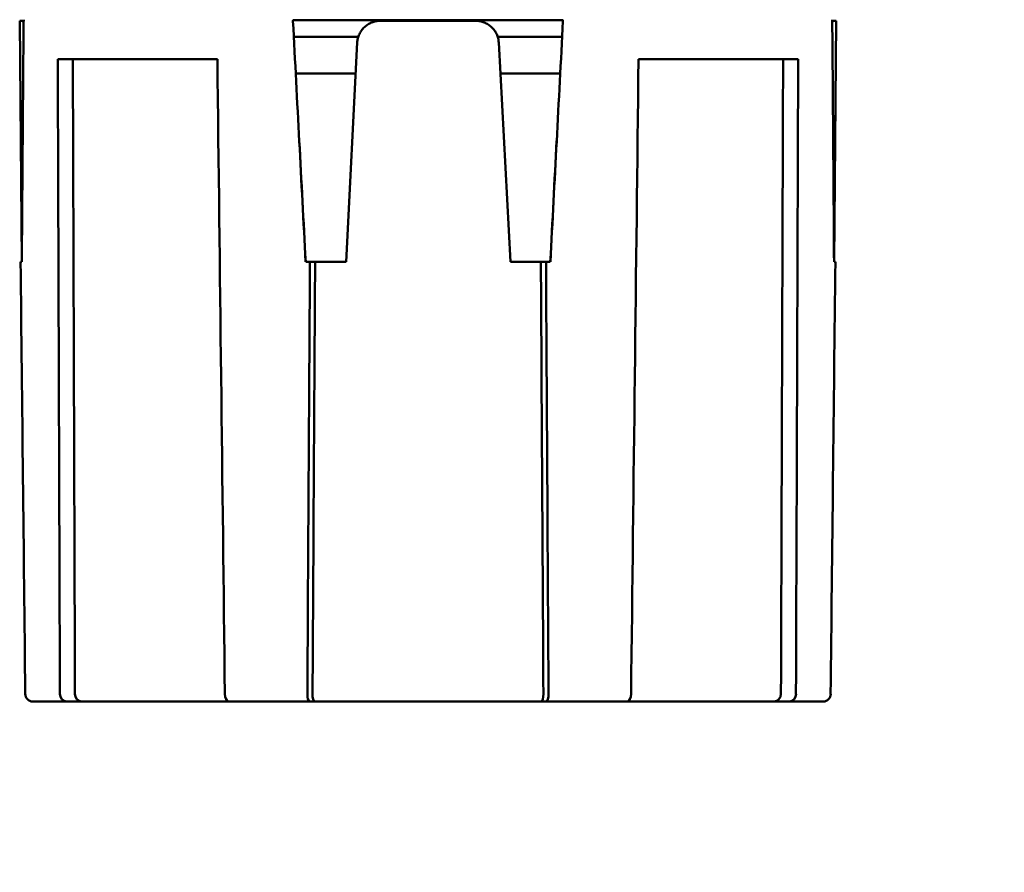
# Model space of a CAD drawing. Header units: inches. Extents: x 0.1 to 33.9, y 0.6 to 21.4.
# Tile 28 of 256: x 8.7 to 10, y 11.5 to 12.6. Entities that reach past the tile are written whole.
import ezdxf

# ---------------------------------------------------------------- set-up
doc = ezdxf.new("R2010")
doc.units = ezdxf.units.IN
doc.header["$MEASUREMENT"] = 0
doc.layers.add('Dimension (ANSI)', color=7, linetype='Continuous', lineweight=25)
doc.layers.add('Visible (ANSI)', color=7, linetype='Continuous', lineweight=50)
doc.styles.add('Note Text (ANSI)', font='tahoma.ttf')
doc.dimstyles.new('Default (ANSI)', dxfattribs={"dimtxt": 0.12, "dimasz": 0.098425, "dimexe": 0.125, "dimexo": 0.0625, "dimgap": 0.031496, "dimtad": 0, "dimtih": 1, "dimtoh": 1, "dimrnd": 1e-08, "dimzin": 4, "dimdsep": 46, "dimtxsty": 'Note Text (ANSI)', "dimcen": 0.09, "dimdle": 0.393701, "dimclrd": 256, "dimclre": 256, "dimclrt": 256, "dimadec": 0, "dimazin": 1, "dimtfac": 1, "dimtofl": 0, "dimtmove": 0, "dimatfit": 3, "dimfxl": 1, "dimtolj": 1, "dimtzin": 4, "dimlwd": -1, "dimlwe": -1, "dimarcsym": 0})

# ---------------------------------------------------------------- blocks, each defined once
blk = doc.blocks.new('*D6')
at = {"layer": 'Defpoints', "color": 0, "transparency": 16777216}
for p in [(9.2268, 15.209), (15.2165, 15.209), (11.1978, 9.2858)]:
    blk.add_point(p, dxfattribs=at)
at = {"layer": 'Dimension (ANSI)', "transparency": 16777216}
for p, q in [((9.2893, 15.209), (15.3415, 15.209)), ((15.2165, 15.1106), (15.2165, 12.6908)), ((15.2165, 9.3842), (15.2165, 12.5028))]:
    blk.add_line(p, q, dxfattribs=at)
for points in [[(15.2001, 15.1106), (15.2329, 15.1106), (15.2165, 15.209)], [(15.2001, 9.3842), (15.2329, 9.3842), (15.2165, 9.2858)]]:
    blk.add_solid(points, dxfattribs=at)
at = {"layer": 'Dimension (ANSI)', "transparency": 16777216, "insert": (15.065, 12.6593), "char_height": 0.12, "attachment_point": 1, "style": 'Note Text (ANSI)'}
blk.add_mtext('\\A1;5.92', dxfattribs=at)

msp = doc.modelspace()

# ---------------------------------------------------------------- linework, layer by layer
at = {"layer": 'Visible (ANSI)'}
for p, q in [((9.0503, 12.6165), (9.0504, 12.6147)), ((9.0503, 12.616), (9.4033, 12.616)), ((9.4033, 12.6165), (9.4032, 12.6147)), ((8.693, 12.615), (8.6967, 12.615)), ((8.6958, 12.3), (8.693, 12.615)), ((8.6967, 12.615), (8.6982, 12.615)), ((9.1643, 12.615), (9.2894, 12.615)), ((9.7569, 12.615), (9.7553, 12.615)), ((9.7569, 12.615), (9.7605, 12.615)), ((9.7578, 12.3), (9.7605, 12.615)), ((9.0514, 12.5943), (9.1358, 12.5943)), ((9.3179, 12.5943), (9.4021, 12.5943)), ((9.1198, 12.3), (9.1343, 12.5865)), ((9.3193, 12.5866), (9.3348, 12.3)), ((8.9515, 12.565), (8.7428, 12.565)), ((9.7108, 12.565), (9.5021, 12.565)), ((9.1323, 12.546), (9.054, 12.546)), ((9.3996, 12.546), (9.3215, 12.546)), ((8.6959, 12.3), (8.6942, 12.3)), ((9.0725, 12.3), (9.0669, 12.3)), ((9.0792, 12.3), (9.0725, 12.3)), ((9.0792, 12.3), (9.1198, 12.3)), ((9.3348, 12.3), (9.3744, 12.3)), ((9.3811, 12.3), (9.3744, 12.3)), ((9.3867, 12.3), (9.3811, 12.3)), ((9.7594, 12.3), (9.7577, 12.3)), ((8.7099, 11.725), (8.7543, 11.725)), ((8.774, 11.725), (8.7543, 11.725)), ((8.774, 11.725), (8.9662, 11.725)), ((9.0719, 11.725), (8.9662, 11.725)), ((9.0787, 11.725), (9.0719, 11.725)), ((9.0787, 11.725), (9.3749, 11.725)), ((9.3816, 11.725), (9.3749, 11.725)), ((9.4874, 11.725), (9.3816, 11.725)), ((9.4874, 11.725), (9.6796, 11.725)), ((9.6992, 11.725), (9.6796, 11.725)), ((9.6992, 11.725), (9.7436, 11.725))]:
    msp.add_line(p, q, dxfattribs=at)
for centre, major_axis, ratio, start_param, end_param in [((8.7284, 12.615), (0.0292, 0.0079), 0.96689, 2.815558, 2.878133), ((9.7252, 12.615), (-0.0292, 0.0079), 0.96689, 3.40505, 3.467625), ((203.5591, 11.0037), (-194.8676, 0.0572), 0.99863, 6.2752, 6.276818), ((9.1318, 11.0037), (10.1986, -194.6006), 0.000015, 1.577457, 1.579074), ((9.3218, 11.0037), (10.1986, 194.6006), 0.000015, 1.562518, 1.564136), ((-185.1056, 11.0037), (194.8676, 0.0572), 0.99863, 0.006368, 0.007985), ((8.7099, 11.735), (0.0003, -0.01), 0.957895, 4.691976, 6.254048), ((8.7544, 11.735), (-0.00018, -0.01), 0.875599, 4.736915, 6.298987), ((8.774, 11.735), (-0.00018, -0.01), 0.875599, 4.736915, 6.298987), ((8.9661, 11.735), (0.0001, -0.01), 0.482959, 4.716282, 6.278354), ((9.072, 11.735), (-0.00009, -0.01), 0.286985, 4.72371, 6.285781), ((9.0787, 11.735), (-0.00009, -0.01), 0.286985, 4.72371, 6.285781), ((9.3748, 11.735), (0.00009, -0.01), 0.286985, 6.280589, 7.842661), ((9.3815, 11.735), (0.00009, -0.01), 0.286985, 6.280589, 7.842661), ((9.4875, 11.735), (-0.0001, -0.01), 0.482959, 0.004832, 1.566903), ((9.6795, 11.735), (0.00018, -0.01), 0.875599, 6.267384, 7.829456), ((9.6992, 11.735), (0.00018, -0.01), 0.875599, 6.267384, 7.829456), ((9.7437, 11.735), (-0.0003, -0.01), 0.957895, 0.029138, 1.591209)]:
    msp.add_ellipse(centre, major_axis=major_axis, ratio=ratio, start_param=start_param, end_param=end_param, dxfattribs=at)
for points, knots in [([(8.6982, 12.6127), (8.6982, 12.6127), (8.6982, 12.6128), (8.6981, 12.6128), (8.6979, 12.6135), (8.6976, 12.6141), (8.6974, 12.6144), (8.6972, 12.6148), (8.6969, 12.615), (8.6967, 12.615)], [0.7414283, 0.7414283, 0.7414283, 0.7414283, 0.75, 0.75, 0.75, 0.875, 0.875, 0.875, 1, 1, 1, 1]), ([(9.1643, 12.615), (9.1624, 12.615), (9.1605, 12.6148), (9.1586, 12.6144), (9.1568, 12.6141), (9.1549, 12.6135), (9.1532, 12.6128), (9.1514, 12.6121), (9.1497, 12.6113), (9.1481, 12.6102), (9.1465, 12.6092), (9.145, 12.6081), (9.1437, 12.6067), (9.1423, 12.6054), (9.141, 12.604), (9.1399, 12.6025), (9.1388, 12.6009), (9.1379, 12.5993), (9.1371, 12.5975), (9.1363, 12.5958), (9.1356, 12.594), (9.1352, 12.5921), (9.1347, 12.5903), (9.1344, 12.5884), (9.1343, 12.5865)], [0, 0, 0, 0, 0.125, 0.125, 0.125, 0.25, 0.25, 0.25, 0.375, 0.375, 0.375, 0.5, 0.5, 0.5, 0.625, 0.625, 0.625, 0.75, 0.75, 0.75, 0.875, 0.875, 0.875, 1, 1, 1, 1]), ([(9.3193, 12.5866), (9.3192, 12.5885), (9.3189, 12.5904), (9.3185, 12.5922), (9.318, 12.5941), (9.3174, 12.5959), (9.3166, 12.5976), (9.3158, 12.5993), (9.3148, 12.601), (9.3137, 12.6025), (9.3126, 12.6041), (9.3113, 12.6055), (9.3099, 12.6068), (9.3086, 12.6081), (9.3071, 12.6093), (9.3055, 12.6103), (9.3039, 12.6113), (9.3022, 12.6121), (9.3004, 12.6128), (9.2987, 12.6135), (9.2969, 12.6141), (9.295, 12.6144), (9.2931, 12.6148), (9.2912, 12.615), (9.2894, 12.615)], [0, 0, 0, 0, 0.125, 0.125, 0.125, 0.25, 0.25, 0.25, 0.375, 0.375, 0.375, 0.5, 0.5, 0.5, 0.625, 0.625, 0.625, 0.75, 0.75, 0.75, 0.875, 0.875, 0.875, 1, 1, 1, 1]), ([(9.7569, 12.615), (9.7567, 12.615), (9.7564, 12.6148), (9.7562, 12.6144), (9.7559, 12.6141), (9.7557, 12.6135), (9.7554, 12.6128), (9.7554, 12.6128), (9.7554, 12.6127), (9.7554, 12.6127)], [0, 0, 0, 0, 0.125, 0.125, 0.125, 0.25, 0.25, 0.25, 0.2600496, 0.2600496, 0.2600496, 0.2600496])]:
    msp.add_open_spline(points, degree=3, knots=knots, dxfattribs=at)
for points in [[(8.7456, 11.7349), (8.7447, 12.0116), (8.7437, 12.2883), (8.7428, 12.565)], [(8.7653, 11.7349), (8.7643, 12.0116), (8.7634, 12.2883), (8.7625, 12.565)], [(8.9613, 11.7349), (8.958, 12.0116), (8.9547, 12.2883), (8.9515, 12.565)], [(9.4923, 11.7349), (9.4956, 12.0116), (9.4988, 12.2883), (9.5021, 12.565)], [(9.6883, 11.7349), (9.6892, 12.0116), (9.6902, 12.2883), (9.6911, 12.565)], [(9.7079, 11.7349), (9.7089, 12.0116), (9.7098, 12.2883), (9.7108, 12.565)], [(9.0586, 12.4583), (9.0613, 12.4055), (9.0641, 12.3527), (9.0669, 12.3)], [(9.3867, 12.3), (9.3895, 12.3527), (9.3922, 12.4055), (9.395, 12.4583)], [(8.7003, 11.7349), (8.6983, 11.9232), (8.6962, 12.1116), (8.6942, 12.3)], [(9.0691, 11.7349), (9.0702, 11.9232), (9.0713, 12.1116), (9.0725, 12.3)], [(9.0759, 11.7349), (9.077, 11.9232), (9.0781, 12.1116), (9.0792, 12.3)], [(9.3777, 11.7349), (9.3766, 11.9232), (9.3755, 12.1116), (9.3744, 12.3)], [(9.3844, 11.7349), (9.3833, 11.9232), (9.3822, 12.1116), (9.3811, 12.3)], [(9.7532, 11.7349), (9.7553, 11.9232), (9.7573, 12.1116), (9.7594, 12.3)]]:
    msp.add_open_spline(points, degree=3, dxfattribs=at)

# ---------------------------------------------------------------- dimensions: what is measured, and where the dimension line sits
at = {"layer": 'Dimension (ANSI)'}
dim = msp.add_linear_dim(base=(15.2165, 15.209), p1=(11.1978, 9.2858), p2=(9.2268, 15.209), angle=90, dimstyle='Default (ANSI)', override={"dimgap": 0.031496, "dimdec": 2, "dimse1": 1, "dimtol": 0, "dimlim": 0, "dimtp": 0, "dimtm": 0, "dimtdec": 2, "dimatfit": 1}, dxfattribs=at)
dim.commit()
dim.dimension.update_dxf_attribs({"geometry": '*D6', "text_midpoint": (15.2165, 12.5968), "dimtype": 160})

doc.saveas('drawing.dxf')
